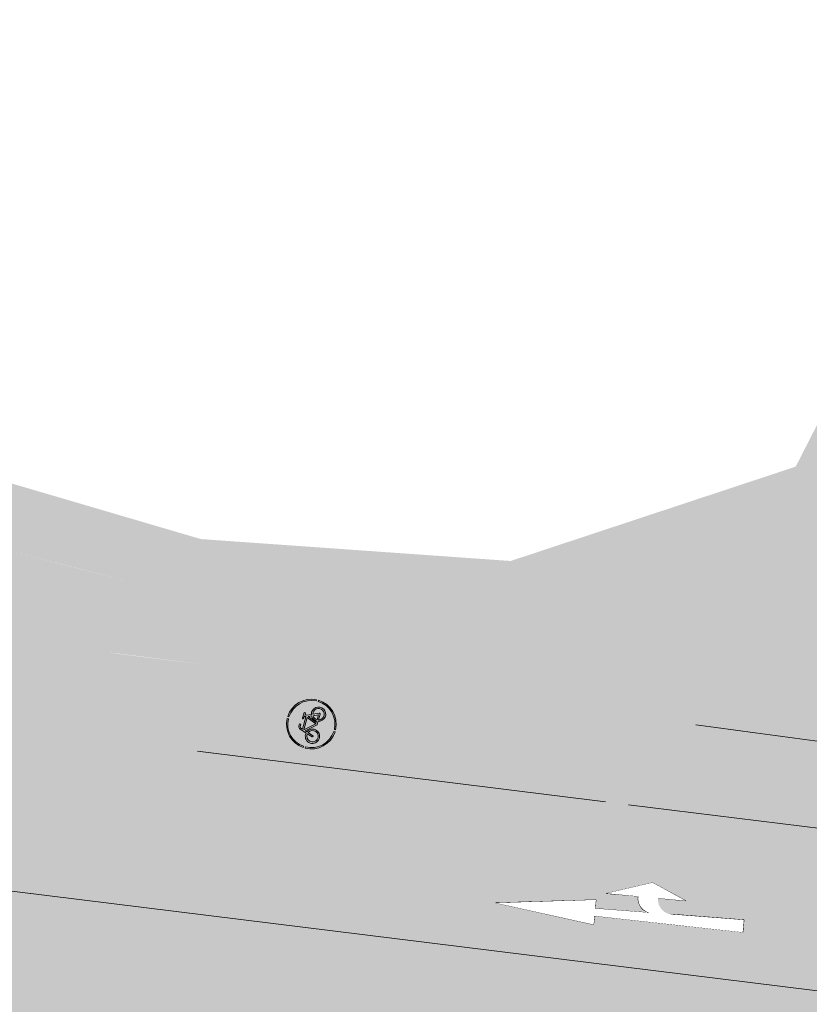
# Model space of a CAD drawing. Header units: metres. Extents: x -862 to 1262, y -354 to 644.
# Tile 15 of 256: x -624 to -608, y 433 to 453. Entities that reach past the tile are written whole.
import ezdxf

# ---------------------------------------------------------------- set-up
doc = ezdxf.new("R2010")
doc.units = ezdxf.units.M
doc.header["$LTSCALE"] = 0.5
doc.set_wipeout_variables(frame=1)
doc.layers.add('BPR_Verkehr_220520', color=7, linetype='Continuous')

# ---------------------------------------------------------------- blocks, each defined once
blk = doc.blocks.new('ab_Gerarech-2')
at = {"color": 255, "linetype": 'Continuous', "lineweight": 9, "transparency": 33554687}
for p, q in [((2.200000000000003, 0.4000000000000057), (3.099999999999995, 0.7000000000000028)), ((3.099999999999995, 0.7000000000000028), (3.799999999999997, 0.4000000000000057)), ((2.839999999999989, 0.4000000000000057), (2.200000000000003, 0.4000000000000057)), ((3.799999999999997, 0.4000000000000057), (3.239999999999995, 0.4000000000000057)), ((0, 0), (2, 0.25)), ((2, 0.25), (2, 0.07500000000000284)), ((0, 0), (2, -0.25)), ((2, 0.07500000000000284), (3.099999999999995, 0.09333333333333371)), ((3.524388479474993, 0.1004064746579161), (5, 0.125)), ((5, 0.125), (5, -0.125)), ((2, -0.07499999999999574), (2, -0.25)), ((2, -0.07499999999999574), (5, -0.125))]:
    blk.add_line(p, q, dxfattribs=at)
blk.add_wipeout([(3.0999999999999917, 0.09333333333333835), (3.093187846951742, 0.09432611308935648), (3.0864002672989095, 0.09547493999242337), (3.079640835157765, 0.09677920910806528), (3.0729131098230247, 0.09823823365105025), (3.0662206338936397, 0.09985124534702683), (3.0595669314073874, 0.10161739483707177), (3.052955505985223, 0.1035357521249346), (3.046389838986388, 0.1056053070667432), (3.0398733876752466, 0.10782496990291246), (3.0334095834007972, 0.11019357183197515), (3.027001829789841, 0.11270986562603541), (3.0206535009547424, 0.11537252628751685), (3.0143679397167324, 0.11818015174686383), (3.008148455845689, 0.12113126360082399), (3.001998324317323, 0.12422430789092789), (2.99592078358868, 0.12745765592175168), (2.989919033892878, 0.1308296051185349), (2.9839962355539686, 0.13433837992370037), (2.9781555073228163, 0.13798213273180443), (2.972399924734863, 0.14175894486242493), (2.9667325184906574, 0.14566682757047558), (2.961156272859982, 0.14970372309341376), (2.9556741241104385, 0.15386750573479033), (2.950288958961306, 0.15815598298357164), (2.945003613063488, 0.16256689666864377), (2.939820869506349, 0.16709792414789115), (2.934743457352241, 0.17174667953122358), (2.929774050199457, 0.17651071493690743), (2.9249152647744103, 0.18138752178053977), (2.9201696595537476, 0.18637453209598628), (2.915539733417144, 0.19146911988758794), (2.911027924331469, 0.19666860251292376), (2.9066366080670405, 0.20197024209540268), (2.902368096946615, 0.20737124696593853), (2.8982246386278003, 0.21286877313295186), (2.89420841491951, 0.21845992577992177), (2.8903215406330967, 0.2241417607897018), (2.886566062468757, 0.2299112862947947), (2.882943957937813, 0.2357654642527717), (2.879457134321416, 0.24170121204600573), (2.8761074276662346, 0.24771540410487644), (2.8728966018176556, 0.2538048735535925), (2.8698263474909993, 0.2599664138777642), (2.866898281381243, 0.26619678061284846), (2.8641139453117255, 0.2724926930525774), (2.8614748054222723, 0.27885083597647), (2.858982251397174, 0.2852678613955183), (2.856637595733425, 0.2917403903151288), (2.854442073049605, 0.2982650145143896), (2.852396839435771, 0.3048382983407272), (2.8505029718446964, 0.31145678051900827), (2.848761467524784, 0.3181169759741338), (2.8471732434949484, 0.32481537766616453), (2.8457391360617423, 0.3315484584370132), (2.8444599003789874, 0.3383126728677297), (2.8433362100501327, 0.34510445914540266), (2.8423686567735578, 0.3519202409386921), (2.841557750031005, 0.35875642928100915), (2.8409039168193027, 0.3656094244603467), (2.840407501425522, 0.37247561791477), (2.8400687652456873, 0.3793513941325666), (2.8398878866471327, 0.3862331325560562), (2.839864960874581, 0.3931172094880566), (2.8399999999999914, 0.40000000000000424), (3.1398550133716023, 0.39067417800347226)], dxfattribs=at)
blk.add_arc((3.139855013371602, 0.3906741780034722), 0.2999999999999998, 178.2186122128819, 262.3656832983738, dxfattribs=at)
at = {"color": 255, "linetype": 'Continuous', "lineweight": 5, "transparency": 33554687}
blk.add_wipeout([(0, 0), (2, -0.25), (2, -0.07499999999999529), (5, -0.125), (5, 0.125), (3.5655865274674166, 0.10109310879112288), (3.5036004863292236, 0.10221639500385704), (3.4431689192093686, 0.11605679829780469), (3.386872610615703, 0.14202325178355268), (3.337115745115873, 0.17900683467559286), (3.2960232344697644, 0.22542812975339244), (3.265349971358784, 0.2793046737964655), (3.246405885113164, 0.33833562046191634), (3.239999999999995, 0.4000000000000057), (3.7999999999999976, 0.4000000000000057), (3.099999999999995, 0.7000000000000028), (2.200000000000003, 0.4000000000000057), (2.839999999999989, 0.4000000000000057), (2.8433362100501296, 0.34510445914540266), (2.856637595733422, 0.29174039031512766), (2.879457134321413, 0.24170121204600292), (2.9110279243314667, 0.1966686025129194), (2.9502889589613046, 0.1581559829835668), (2.99592078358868, 0.12745765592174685), (3.0463898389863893, 0.10560530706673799), (3.099999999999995, 0.09333333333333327), (2, 0.07500000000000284), (2, 0.25)], dxfattribs=at)
blk = doc.blocks.new('Piktogramm Rad-2')
at = {"color": 255, "linetype": 'Continuous', "lineweight": 9, "transparency": 33554687}
for p, q in [((-0.0213675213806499, 0.4995432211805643), (-0.0213675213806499, 0.4745191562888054)), ((0.02136752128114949, 0.4995432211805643), (0.0213675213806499, 0.4745191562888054)), ((-0.05818269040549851, 0.2306461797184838), (-0.1055940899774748, 0.2305454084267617)), ((-0.105532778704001, 0.2016993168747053), (-0.05812137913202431, 0.2018000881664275)), ((-0.05812137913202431, 0.2018000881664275), (-0.05818269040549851, 0.2306461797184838)), ((0.1870703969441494, 0.2023212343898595), (0.06447450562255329, 0.2020606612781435)), ((0.1871317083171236, 0.1734751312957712), (0.1870703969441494, 0.2023212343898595)), ((-0.4737400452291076, 0.03457411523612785), (-0.498803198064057, 0.03457411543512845)), ((-0.2443716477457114, -0.08279264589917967), (-0.2107497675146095, 0.02663812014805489)), ((-0.1831754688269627, 0.01816635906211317), (-0.2167977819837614, -0.0912646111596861)), ((-0.1606194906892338, 0.1897972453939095), (-0.2022241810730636, 0.05438641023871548)), ((-0.1746500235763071, 0.04591437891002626), (-0.1632657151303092, 0.08296783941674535)), ((-0.1632657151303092, 0.08296783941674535), (0.007644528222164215, -0.1058355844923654)), ((0.1023603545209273, 0.1156024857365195), (-0.1534055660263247, 0.1150588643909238)), ((-0.1534055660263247, 0.1150588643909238), (0.02764160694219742, -0.0849429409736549)), ((-0.1445370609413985, 0.1439239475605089), (-0.1330454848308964, 0.1813252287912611)), ((0.1131161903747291, 0.1444715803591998), (-0.1445370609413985, 0.1439239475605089)), ((0.02764160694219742, -0.0849429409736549), (0.1023603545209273, 0.1156024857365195)), ((0.1295883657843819, 0.1060603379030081), (0.05787613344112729, -0.0864155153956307)), ((0.0628242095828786, 0.1878326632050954), (0.1238721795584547, 0.1733406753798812)), ((0.1238721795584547, 0.1733406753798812), (0.1131161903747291, 0.1444715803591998)), ((0.1595897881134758, 0.03929143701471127), (0.1295883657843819, 0.1060603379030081)), ((0.1439239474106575, 0.1445370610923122), (0.1546797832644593, 0.173406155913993)), ((0.1859595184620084, 0.050985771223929), (0.1439239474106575, 0.1445370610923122)), ((0.1546797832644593, 0.173406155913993), (0.1871317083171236, 0.1734751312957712)), ((0.2159232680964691, -0.08607959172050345), (0.1714800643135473, 0.01282925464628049)), ((0.1978644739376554, 0.02449102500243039), (0.2513508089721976, -0.09454406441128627)), ((0.4988031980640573, 0.03457411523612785), (0.4737400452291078, 0.03457411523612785)), ((-0.4749298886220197, -0.008160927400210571), (-0.499933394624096, -0.008160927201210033)), ((0.02909134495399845, -0.1153229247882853), (0.0896974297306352, -0.1151941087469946)), ((0.05787613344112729, -0.0864155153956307), (0.08672207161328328, -0.08635420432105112)), ((0.1155683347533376, -0.08629289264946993), (0.2159232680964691, -0.08607959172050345)), ((0.2382255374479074, -0.1148784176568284), (0.1192936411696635, -0.1151312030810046)), ((0.499933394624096, -0.008160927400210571), (0.4749298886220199, -0.008160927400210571)), ((-0.0213675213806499, -0.4745191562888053), (-0.02136752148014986, -0.4995432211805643)), ((0.0213675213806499, -0.4745191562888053), (0.0213675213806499, -0.4995432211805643))]:
    blk.add_line(p, q, dxfattribs=at)
at = {"color": 255, "linetype": 'Continuous', "lineweight": 9, "transparency": 33554687, "flags": 128}
for points in [[(-0.02136752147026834, 0.4995432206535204, 0.3817911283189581), (-0.4988031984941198, 0.03457411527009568)], [(-0.02136752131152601, 0.4745191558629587, 0.3801020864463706), (-0.4737400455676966, 0.03457411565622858)], [(0.4988031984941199, 0.03457411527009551, 0.3817911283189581), (0.02136752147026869, 0.4995432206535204)], [(0.4737400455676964, 0.03457411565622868, 0.3801020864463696), (0.02136752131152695, 0.4745191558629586)], [(-0.1055940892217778, 0.2305454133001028, 0.3287776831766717), (-0.1606194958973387, 0.1897972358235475)], [(-0.1055327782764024, 0.2016993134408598, 0.3287776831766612), (-0.1330454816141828, 0.181325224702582)], [(0.06447450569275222, 0.2020606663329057, 0.8888106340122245), (0.06282420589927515, 0.1878326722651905)], [(-0.202224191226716, 0.05438640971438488, 19.9497864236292), (-0.174650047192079, 0.04591438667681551)], [(-0.2107497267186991, 0.02663840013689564, 15.93711668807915), (-0.1831754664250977, 0.01816634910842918)], [(0.159589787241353, 0.03929142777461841, 0.2701316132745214), (0.0867220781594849, -0.08635420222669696)], [(0.08969743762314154, -0.1151941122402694, 2.622796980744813), (0.1859595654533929, 0.05098578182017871)], [(0.1714800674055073, 0.01282924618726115, 0.2637245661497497), (0.1155681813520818, -0.08629289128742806)], [(0.1192934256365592, -0.1151311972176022, 2.477109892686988), (0.197864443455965, 0.02449101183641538)], [(-0.4999333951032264, -0.008160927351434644, 0.3970161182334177), (-0.02136752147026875, -0.4995432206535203)], [(-0.4749298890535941, -0.008160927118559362, 0.3961161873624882), (-0.02136752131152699, -0.4745191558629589)], [(-0.2443716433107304, -0.08279264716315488, 0.999999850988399), (-0.2167977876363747, -0.09126461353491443)], [(0.007644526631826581, -0.1058355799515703, 0.2124175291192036), (0.02909134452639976, -0.1153229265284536)], [(0.02136752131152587, -0.4745191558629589, 0.3961161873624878), (0.474929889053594, -0.008160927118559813)], [(0.02136752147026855, -0.4995432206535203, 0.3970161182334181), (0.4999333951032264, -0.008160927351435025)], [(0.2382255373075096, -0.114878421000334, 0.5433747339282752), (0.2513508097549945, -0.09454406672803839)]]:
    blk.add_lwpolyline(points, format="xyb", dxfattribs=at)
blk = doc.blocks.new('PIKTO_RD+-2')
at = {"color": 3, "true_color": 0x00ff00, "transparency": 33554687}
blk.add_blockref('Piktogramm Rad-2', (0, 0), dxfattribs=at)

msp = doc.modelspace()

# ---------------------------------------------------------------- hatches: boundary and pattern name
at = {"layer": 'BPR_Verkehr_220520', "linetype": 'Continuous', "lineweight": 0, "true_color": 0xe4e6e5, "transparency": 33554687}
h = msp.add_hatch(color=254, dxfattribs=at)
h.paths.add_polyline_path([(-698.9240738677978, 452.6214553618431), (-699.733108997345, 450.9008955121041), (-683.8798624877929, 406.3282036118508), (-682.0868180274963, 406.9708919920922), (-682.2006113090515, 407.3141090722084), (-682.3072113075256, 407.6317090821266), (-682.6753125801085, 409.0435167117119), (-682.8964143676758, 410.4856725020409), (-682.9681765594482, 411.9429128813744), (-682.8898396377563, 413.3998146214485), (-682.6622327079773, 414.8409580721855), (-682.2877647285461, 416.2510903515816), (-681.770399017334, 417.6152868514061), (-681.1156113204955, 418.9191090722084), (-680.2874557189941, 420.1578165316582), (-679.8508535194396, 420.7239383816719), (-679.3131113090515, 421.3756090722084), (-678.0912253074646, 422.7971613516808), (-676.6928651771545, 424.336823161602), (-676.3112959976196, 424.7381709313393), (-675.6341606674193, 425.4253893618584), (-674.9329056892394, 426.0879773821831), (-674.2084264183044, 426.7250890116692), (-673.461647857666, 427.335910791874), (-672.6935235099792, 427.9196628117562), (-671.9050340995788, 428.4755997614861), (-671.0971863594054, 429.0030118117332), (-670.2710117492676, 429.5012255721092), (-669.6467505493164, 429.8478969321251), (-669.0105134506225, 430.1720656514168), (-668.363109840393, 430.4733156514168), (-667.7053649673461, 430.7512629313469), (-667.0381172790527, 431.0055531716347), (-666.362217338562, 431.2358622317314), (-665.6785267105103, 431.4418965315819), (-664.9879169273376, 431.6233934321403), (-664.5536594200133, 431.7241551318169), (-664.1172639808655, 431.8152129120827), (-663.6789474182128, 431.8965215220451), (-663.2389274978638, 431.9680405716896), (-662.7974228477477, 432.0297345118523), (-662.3546528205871, 432.0815727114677), (-661.9108373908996, 432.1235294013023), (-661.4661971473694, 432.1555851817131), (-661.3796638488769, 432.160666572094), (-661.2931093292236, 432.1653728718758), (-661.2065352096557, 432.1697039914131), (-661.1199431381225, 432.1736598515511), (-661.033334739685, 432.177240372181), (-660.9467116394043, 432.1804454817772), (-660.8600754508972, 432.1832751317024), (-660.7734278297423, 432.1857292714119), (-659.3037338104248, 432.2133608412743), (-657.8337924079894, 432.2193861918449), (-656.3639212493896, 432.2038040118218), (-654.8944379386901, 432.1666176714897), (-653.4256599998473, 432.107835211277), (-651.957904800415, 432.0274693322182), (-650.4914894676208, 431.9255373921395), (-649.0267308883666, 431.8020614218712), (-648.6323390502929, 431.7651060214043), (-648.2380966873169, 431.726588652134), (-647.8440100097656, 431.6865099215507), (-647.4500851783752, 431.6448704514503), (-647.0563283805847, 431.6016709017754), (-646.6627457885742, 431.5569119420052), (-646.2693435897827, 431.5105942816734), (-645.876127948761, 431.4627186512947), (-608.2617194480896, 426.807386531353), (-607.1510102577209, 426.6706997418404), (-606.0401131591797, 426.5355490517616), (-604.9290302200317, 426.4019347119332), (-603.8177635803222, 426.2698569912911), (-602.7063153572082, 426.1393161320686), (-601.5946876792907, 426.0103123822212), (-600.4828826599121, 425.8828460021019), (-599.3709024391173, 425.7569172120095), (-598.5944911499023, 425.6699139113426), (-597.8179962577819, 425.5836602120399), (-597.0414184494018, 425.4981562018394), (-596.2647584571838, 425.4134019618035), (-595.488016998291, 425.3293975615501), (-594.7111948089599, 425.2461431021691), (-593.9342925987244, 425.1636386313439), (-593.157311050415, 425.081884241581), (-592.8507887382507, 425.0498408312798), (-592.5442543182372, 425.0179134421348), (-592.2377077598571, 424.986102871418), (-591.9311490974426, 424.954409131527), (-591.6245783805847, 424.922832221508), (-591.3179956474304, 424.8913721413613), (-591.0114009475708, 424.8600289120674), (-590.7047943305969, 424.8288025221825), (-590.0991783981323, 424.7674702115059), (-589.4935164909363, 424.7065935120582), (-588.8878089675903, 424.6461724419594), (-588.2820561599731, 424.5862070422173), (-587.6762584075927, 424.5266973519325), (-587.0704160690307, 424.467643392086), (-586.4645294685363, 424.4090452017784), (-585.8585994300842, 424.3508980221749), (-585.7824177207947, 424.3436204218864), (-585.706234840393, 424.3363499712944), (-585.6300512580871, 424.3290867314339), (-585.5538670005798, 424.3218307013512), (-585.4776820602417, 424.3145818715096), (-585.4014964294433, 424.3073402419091), (-585.3253101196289, 424.3001058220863), (-585.2491237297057, 424.2928786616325), (-561.4382702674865, 422.0352803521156), (-560.9383931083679, 421.9878850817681), (-559.5104947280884, 421.852500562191), (-559.2485393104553, 421.8277504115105), (-558.9865676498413, 421.8031726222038), (-558.7245798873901, 421.7787672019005), (-558.4625761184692, 421.7545341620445), (-558.2005564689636, 421.7304735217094), (-557.9385210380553, 421.7065852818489), (-557.6764699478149, 421.6828694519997), (-557.4144033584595, 421.6593255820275), (-556.2937040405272, 421.4873068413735), (-555.2035251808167, 421.1757512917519), (-554.1611694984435, 420.7295994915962), (-553.1831803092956, 420.1559323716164), (-552.2850793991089, 419.4638546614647), (-551.4811206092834, 418.6643504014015), (-550.7840636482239, 417.770108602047), (-550.2049715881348, 416.795321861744), (-550.0134033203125, 416.3972869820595), (-549.841606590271, 415.9903274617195), (-549.689995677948, 415.5754247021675), (-549.5589362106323, 415.1535792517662), (-549.4487442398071, 414.7258084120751), (-549.3596854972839, 414.2931437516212), (-549.2919747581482, 413.8566286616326), (-549.2457752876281, 413.4173158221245), (-549.242875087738, 413.3803352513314), (-549.24012733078, 413.343343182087), (-549.2375320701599, 413.3063400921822), (-549.2350893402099, 413.2693266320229), (-549.2327991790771, 413.2323034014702), (-549.230661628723, 413.1952710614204), (-549.2286767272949, 413.1582302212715), (-549.2268445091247, 413.1211813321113), (-549.2258451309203, 413.0995414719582), (-549.2248978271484, 413.0778992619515), (-549.2240026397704, 413.0562548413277), (-549.223159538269, 413.0346083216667), (-549.2223685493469, 413.0129598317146), (-549.2216296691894, 412.9913095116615), (-549.2209429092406, 412.9696574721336), (-549.2203082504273, 412.948003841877), (-549.605615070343, 407.2321739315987), (-544.168897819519, 406.8213330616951), (-543.9325186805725, 409.9493727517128), (-543.8531610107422, 410.9995243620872), (-543.5297781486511, 412.8751601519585), (-542.8568813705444, 414.6555522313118), (-541.8588468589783, 416.2762043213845), (-540.5718293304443, 417.6784068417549), (-539.0424521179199, 418.8113637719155), (-537.3261182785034, 419.6340327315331), (-535.485003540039, 420.1166118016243), (-533.5858039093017, 420.2416191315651), (-533.3607197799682, 420.2350219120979), (-533.1356318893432, 420.2285514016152), (-532.9105403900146, 420.2222076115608), (-532.6854453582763, 420.2159905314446), (-532.4603468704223, 420.2099001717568), (-532.2352449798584, 420.2039365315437), (-532.0101397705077, 420.198099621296), (-531.7850313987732, 420.1923894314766), (-531.7319487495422, 420.1908227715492), (-531.6788820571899, 420.1887863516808), (-531.6258354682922, 420.1862803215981), (-531.5728131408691, 420.1833048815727), (-531.5198192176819, 420.1798602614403), (-531.4668578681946, 420.175946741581), (-531.413933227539, 420.1715646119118), (-531.3610494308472, 420.1667142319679), (-471.8896987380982, 414.4466201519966), (-471.8167298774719, 414.4340952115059), (-471.7464104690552, 414.4109325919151), (-471.6802822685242, 414.377640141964), (-471.6197951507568, 414.3349478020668), (-471.5662753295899, 414.2837916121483), (-471.5208962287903, 414.2252932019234), (-471.4846528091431, 414.1607351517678), (-471.458339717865, 414.0915329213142), (-470.9498751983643, 412.3469959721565), (-467.074003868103, 411.9742055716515), (-456.5845948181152, 410.9653095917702), (-455.4479799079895, 410.7725371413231), (-454.350874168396, 410.41839920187), (-453.3160606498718, 409.9102499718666), (-452.3650287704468, 409.2586419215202), (-451.517528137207, 408.4771066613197), (-450.791158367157, 407.5818739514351), (-450.2010035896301, 406.5915346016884), (-449.7593130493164, 405.5266565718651), (-449.7466848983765, 405.4883630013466), (-449.7342498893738, 405.4500062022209), (-449.7220083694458, 405.4115872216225), (-449.709960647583, 405.3731070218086), (-449.6981070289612, 405.3345665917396), (-449.686447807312, 405.2959669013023), (-449.6749832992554, 405.2573089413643), (-449.6637138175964, 405.2185938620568), (-449.648486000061, 405.1650859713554), (-449.6336304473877, 405.1114735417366), (-449.6191480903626, 405.0577591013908), (-449.6050396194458, 405.0039452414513), (-449.5913057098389, 404.9500345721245), (-449.5779470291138, 404.8960297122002), (-449.5649642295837, 404.8419332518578), (-449.5523579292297, 404.7877478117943), (-448.3920222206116, 399.7205241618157), (-441.9215713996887, 399.5003504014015), (-441.9113037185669, 399.602522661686), (-441.8999874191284, 399.7045840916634), (-441.8876236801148, 399.8065239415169), (-441.8742138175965, 399.9083314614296), (-441.8597592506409, 400.0099959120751), (-441.8442614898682, 400.1115065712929), (-441.8277221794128, 400.2128527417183), (-441.8101431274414, 400.314023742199), (-441.803417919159, 400.3511796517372), (-441.7965524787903, 400.3883097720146), (-441.7895468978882, 400.4254137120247), (-441.782401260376, 400.4624909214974), (-441.7751156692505, 400.4995408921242), (-441.7676902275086, 400.5365630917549), (-441.7601250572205, 400.5735569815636), (-441.7524202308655, 400.6105221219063), (-441.6112498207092, 401.1939630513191), (-441.4353269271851, 401.7678825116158), (-441.2252854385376, 402.3302124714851), (-440.9818822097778, 402.878926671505), (-440.7059943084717, 403.412047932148), (-440.3986158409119, 403.9276552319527), (-440.0608543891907, 404.4238906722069), (-439.6939270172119, 404.8989661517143), (-439.6700663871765, 404.9279028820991), (-439.6460973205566, 404.9567500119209), (-439.6220202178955, 404.9855070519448), (-439.5978354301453, 405.0141735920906), (-439.5735433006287, 405.0427492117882), (-439.5491441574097, 405.0712335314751), (-439.5246383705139, 405.0996261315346), (-439.5000264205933, 405.1279264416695), (-438.9174169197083, 405.7409368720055), (-438.2850945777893, 406.3025275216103), (-437.607581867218, 406.8086817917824), (-436.8897245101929, 407.2557795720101), (-436.1366567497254, 407.6406231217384), (-435.3537646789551, 407.9604599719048), (-434.5466476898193, 408.2130025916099), (-433.7210793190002, 408.396449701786), (-433.6839800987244, 408.4029888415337), (-433.6468564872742, 408.4093881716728), (-433.6097090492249, 408.4156476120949), (-433.5725382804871, 408.4217670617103), (-433.5353447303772, 408.4277464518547), (-433.4981289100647, 408.4335856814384), (-433.4608913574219, 408.4392846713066), (-433.4236326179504, 408.444843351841), (-433.2138966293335, 408.4734657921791), (-433.0036017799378, 408.4976423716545), (-432.792842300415, 408.5173622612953), (-432.5817126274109, 408.5326166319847), (-432.3703073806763, 408.5433986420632), (-432.1587212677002, 408.5497034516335), (-431.9470491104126, 408.5515282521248), (-431.7353857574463, 408.5488722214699), (-431.6598614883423, 408.5468393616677), (-431.5843547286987, 408.5442360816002), (-431.5088697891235, 408.541062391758), (-431.4334109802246, 408.5373184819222), (-431.3579826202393, 408.5330045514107), (-431.2825890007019, 408.5281208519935), (-431.2072344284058, 408.5226676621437), (-431.1319232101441, 408.516645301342), (-431.115195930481, 408.515229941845), (-431.098471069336, 408.5137865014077), (-431.0817486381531, 408.5123149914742), (-431.0650287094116, 408.5108154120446), (-431.0483113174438, 408.5092877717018), (-431.0315965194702, 408.507732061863), (-431.014884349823, 408.5061483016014), (-430.9981748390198, 408.5045364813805), (-429.8108804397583, 408.3913689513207), (-429.1806362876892, 408.3332186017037), (-428.5502717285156, 408.2763892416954), (-427.9197894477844, 408.2208810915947), (-427.2891922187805, 408.1666944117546), (-426.6584828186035, 408.1138294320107), (-426.0276639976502, 408.0622863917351), (-425.3967385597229, 408.0120655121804), (-424.765709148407, 407.9631670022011), (-424.1666581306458, 407.567010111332), (-422.3442588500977, 407.4370523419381), (-420.521107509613, 407.3181092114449), (-418.6972707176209, 407.2101850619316), (-416.8728150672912, 407.1132838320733), (-415.0478071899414, 407.0274090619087), (-413.222313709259, 406.9525638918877), (-411.3964012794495, 406.8887510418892), (-409.5701366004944, 406.8359728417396), (-408.7588043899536, 406.8114880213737), (-407.9477127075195, 406.7800279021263), (-407.136921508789, 406.7415948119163), (-406.3264907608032, 406.6961915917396), (-405.5164803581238, 406.6438215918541), (-404.7069502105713, 406.5844886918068), (-403.8979601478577, 406.5181972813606), (-403.0895700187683, 406.4449522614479), (-337.0833149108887, 400.1781649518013), (-336.6982389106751, 400.1540663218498), (-336.3124102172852, 400.1547670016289), (-335.9274242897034, 400.1802641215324), (-335.5448730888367, 400.230452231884), (-335.166338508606, 400.3051238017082), (-334.793385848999, 400.403970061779), (-334.4275573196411, 400.5265822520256), (-334.0703645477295, 400.6724509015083), (-333.8316809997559, 400.7728834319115), (-333.5888862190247, 400.8629235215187), (-333.3424324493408, 400.9424034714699), (-333.0927787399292, 401.01117522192), (-332.8403901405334, 401.0691106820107), (-332.5857367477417, 401.1161019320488), (-332.3292929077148, 401.1520614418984), (-332.0715363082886, 401.1769222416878), (-331.9448769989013, 401.1850390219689), (-331.8180743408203, 401.1904749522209), (-331.6911850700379, 401.1932274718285), (-331.5642659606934, 401.1932953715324), (-331.4373738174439, 401.1906786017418), (-331.3105654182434, 401.1853783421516), (-331.1838975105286, 401.1773969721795), (-331.0574267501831, 401.1667380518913), (-316.6149819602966, 399.7955694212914), (-316.1051357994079, 399.7339180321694), (-315.5991270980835, 399.6461729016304), (-315.0982904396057, 399.5325654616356), (-314.6039467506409, 399.3933953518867), (-314.1173998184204, 399.2290296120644), (-313.6399328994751, 399.0399017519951), (-313.172805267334, 398.8265105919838), (-312.7172489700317, 398.5894189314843), (-312.4436175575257, 398.4283517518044), (-312.1788891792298, 398.2530359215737), (-311.9238058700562, 398.0639611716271), (-311.6790819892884, 397.8616569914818), (-311.4454028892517, 397.6466899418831), (-311.2234229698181, 397.4196620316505), (-311.0137638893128, 397.1812090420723), (-310.8170127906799, 396.9319987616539), (-303.4797761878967, 401.8853854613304), (-303.6926952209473, 402.2303774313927), (-303.8796245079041, 402.5901153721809), (-304.0395476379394, 402.9626452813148), (-304.1715957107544, 403.3459431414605), (-304.2750512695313, 403.7379264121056), (-304.349352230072, 404.1364653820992), (-304.3940948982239, 404.5393947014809), (-304.4090361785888, 404.9445251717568), (-304.3880193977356, 405.4248821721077), (-304.325129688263, 405.9015680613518), (-304.2208476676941, 406.3709397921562), (-304.0759703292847, 406.8294101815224), (-303.8916048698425, 407.2734754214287), (-303.6691603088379, 407.6997417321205), (-303.4103366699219, 408.1049514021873), (-303.1171119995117, 408.4860076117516), (-308.4660243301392, 415.1750665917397), (-308.5006226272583, 415.1426362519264), (-308.5351108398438, 415.1100889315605), (-308.5694886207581, 415.0774249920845), (-308.6037555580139, 415.04464479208), (-308.6379112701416, 415.0117487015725), (-308.6719553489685, 414.9787371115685), (-308.7058874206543, 414.9456104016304), (-308.7397071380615, 414.9123689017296), (-309.5611798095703, 414.1568714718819), (-310.4333208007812, 413.4604780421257), (-311.3518866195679, 412.8265769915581), (-312.3124078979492, 412.2582526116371), (-313.3102111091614, 411.7582701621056), (-314.3404413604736, 411.3290623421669), (-315.3980859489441, 410.9727175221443), (-316.4779988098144, 410.690969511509), (-316.5163759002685, 410.6824240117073), (-316.5547738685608, 410.6739728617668), (-316.5931924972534, 410.6656160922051), (-316.6316315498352, 410.6573537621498), (-316.6700907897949, 410.6491859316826), (-316.7085699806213, 410.6411126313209), (-316.7470688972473, 410.6331339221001), (-316.7855872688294, 410.6252496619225), (-317.0599200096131, 410.5719401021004), (-317.3351419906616, 410.5234301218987), (-317.6111692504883, 410.4797345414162), (-317.8879175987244, 410.4408666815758), (-318.1653025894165, 410.4068384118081), (-318.4432395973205, 410.377660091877), (-318.7216438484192, 410.3533406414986), (-319.0004301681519, 410.3338840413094), (-319.0411698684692, 410.3314006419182), (-319.081911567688, 410.3289213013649), (-319.1226535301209, 410.3264461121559), (-319.163395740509, 410.3239750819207), (-319.2041381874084, 410.3215082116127), (-319.2448809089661, 410.3190455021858), (-319.2856238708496, 410.3165869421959), (-319.3263665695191, 410.3141325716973), (-319.4021290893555, 410.3095796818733), (-319.4778914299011, 410.3050412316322), (-319.5536546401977, 410.3005171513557), (-319.6294186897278, 410.2960074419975), (-319.7051835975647, 410.2915121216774), (-319.7809493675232, 410.2870311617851), (-319.8567159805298, 410.2825645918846), (-319.9324843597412, 410.278112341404), (-320.0461043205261, 410.2714637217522), (-320.1597261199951, 410.2648464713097), (-320.2733497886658, 410.2582615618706), (-320.3869753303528, 410.251709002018), (-320.5006027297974, 410.2451887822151), (-320.6142319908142, 410.2387009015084), (-320.727863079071, 410.2322453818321), (-320.8414960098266, 410.2258222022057), (-320.8865078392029, 410.2232870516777), (-320.9315199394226, 410.2207567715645), (-320.9765323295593, 410.2182315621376), (-321.021544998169, 410.2157114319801), (-321.0665579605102, 410.2131963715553), (-321.1115711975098, 410.2106863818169), (-321.1565847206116, 410.2081814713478), (-321.2015985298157, 410.2056816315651), (-321.2578179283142, 410.2030916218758), (-321.3140760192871, 410.2015564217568), (-321.3703530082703, 410.2010768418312), (-321.4266290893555, 410.201653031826), (-321.4828844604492, 410.2032847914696), (-321.5390993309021, 410.2059715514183), (-321.5952538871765, 410.2097123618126), (-321.6513284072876, 410.2145059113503), (-331.7910863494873, 411.1771981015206), (-334.2798943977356, 411.4134913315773), (-335.6721774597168, 411.545677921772), (-341.3250061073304, 412.0823706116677), (-352.4581547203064, 413.1393776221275), (-354.9469627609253, 413.3756708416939), (-366.4552095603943, 414.4682905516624), (-368.9440175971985, 414.7045837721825), (-386.9032679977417, 416.4096767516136), (-389.3920760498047, 416.6459699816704), (-401.1790587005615, 417.7650535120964), (-403.6678667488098, 418.0013467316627), (-419.9118178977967, 419.5435852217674), (-420.0835806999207, 419.5599530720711), (-420.2553319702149, 419.5764404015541), (-420.4270717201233, 419.593047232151), (-420.5987998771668, 419.6097735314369), (-420.7705163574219, 419.6266193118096), (-420.94222108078, 419.6435845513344), (-421.1139139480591, 419.6606692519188), (-421.2855948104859, 419.6778733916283), (-421.5343271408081, 419.7030130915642), (-421.7830340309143, 419.7284031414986), (-422.031715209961, 419.7540439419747), (-422.2803703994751, 419.7799354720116), (-422.5289993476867, 419.8060776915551), (-422.7776018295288, 419.8324705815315), (-423.026177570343, 419.8591141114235), (-423.27472631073, 419.8860082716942), (-423.2751157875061, 419.8824256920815), (-423.3364038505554, 419.8939911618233), (-423.3976986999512, 419.9055205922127), (-423.4590003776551, 419.9170136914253), (-423.5203088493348, 419.9284704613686), (-423.5816241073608, 419.9398908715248), (-423.6429461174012, 419.951274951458), (-423.7042748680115, 419.9626226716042), (-423.7656103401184, 419.9739340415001), (-423.7717566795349, 419.9405502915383), (-425.1702356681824, 420.1977088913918), (-426.5721521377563, 420.4354151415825), (-427.9772355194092, 420.6536231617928), (-429.3852146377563, 420.8522908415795), (-430.7958177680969, 421.031379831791), (-432.2087726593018, 421.1908555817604), (-433.6238066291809, 421.3306873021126), (-435.0406465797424, 421.4508480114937), (-440.167746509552, 421.9439845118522), (-441.1463787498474, 422.099769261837), (-442.0982432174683, 422.3753485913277), (-443.0087349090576, 422.7664941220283), (-443.8638836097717, 423.2672042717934), (-444.6505682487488, 423.8697963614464), (-445.3567182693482, 424.5650244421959), (-445.971498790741, 425.3422212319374), (-446.4854768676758, 426.1894617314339), (-446.671528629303, 426.5395995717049), (-446.8400035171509, 426.8985257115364), (-446.9904877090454, 427.2653584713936), (-447.122611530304, 427.6391967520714), (-447.2360504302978, 428.0191222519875), (-447.3305257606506, 428.4042016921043), (-447.4058054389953, 428.7934891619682), (-447.4617045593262, 429.1860283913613), (-448.144505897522, 435.0119110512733), (-448.3912080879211, 436.8820848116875), (-453.5992082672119, 437.6305918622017), (-453.5770010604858, 437.5521230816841), (-453.5554344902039, 437.4734757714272), (-453.5345100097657, 437.3946552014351), (-453.5142290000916, 437.315666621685), (-453.4945928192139, 437.2365152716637), (-453.4756027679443, 437.1572064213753), (-453.4572601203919, 437.0777453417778), (-453.4395660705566, 436.9981373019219), (-453.2132246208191, 435.1175267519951), (-453.3455613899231, 433.2279732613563), (-453.8318312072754, 431.3972720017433), (-454.6545870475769, 429.6911072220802), (-455.7843090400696, 428.1706948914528), (-457.180463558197, 426.8905863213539), (-458.7929575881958, 425.8967108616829), (-460.5639360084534, 425.2247280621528), (-460.9877226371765, 425.0928008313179), (-461.4150578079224, 424.9728651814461), (-461.8456022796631, 424.8650163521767), (-462.2790142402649, 424.7693399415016), (-462.7149496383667, 424.6859119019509), (-463.1530623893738, 424.6147984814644), (-463.5930047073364, 424.5560561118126), (-464.0344273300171, 424.5097314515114), (-464.2805631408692, 424.4835636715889), (-464.5271863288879, 424.4624782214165), (-464.7741919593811, 424.4464840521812), (-465.021474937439, 424.4355879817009), (-465.2689300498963, 424.4297946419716), (-465.5164519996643, 424.4291064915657), (-465.763935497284, 424.4335238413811), (-466.0112752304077, 424.4430447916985), (-466.0818296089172, 424.4466980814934), (-466.1523612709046, 424.4507664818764), (-466.2228677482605, 424.4552500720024), (-466.2933466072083, 424.4601487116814), (-466.3637954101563, 424.4654622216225), (-466.4342117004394, 424.4711904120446), (-466.5045930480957, 424.4773331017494), (-466.5749370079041, 424.4838900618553), (-593.8502686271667, 436.7255301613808), (-594.0957552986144, 436.7594243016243), (-594.3376069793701, 436.8134639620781), (-594.5741733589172, 436.8872804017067), (-594.8038401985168, 436.9803699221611), (-595.025040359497, 437.0920973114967), (-595.236264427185, 437.2217002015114), (-595.4360711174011, 437.3682942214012), (-595.6230970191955, 437.5308790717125), (-596.0878776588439, 438.0034893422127), (-596.5166131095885, 438.5090260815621), (-596.9069777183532, 439.0447470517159), (-597.2568539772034, 439.6077462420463), (-597.5643439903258, 440.1949696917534), (-597.8277797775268, 440.8032320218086), (-598.0457323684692, 441.4292337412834), (-598.2170194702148, 442.0695791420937), (-598.2257427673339, 442.1081643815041), (-598.2342963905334, 442.1467876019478), (-598.2426801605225, 442.1854480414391), (-598.2508939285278, 442.2241449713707), (-598.2589375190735, 442.2628776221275), (-598.2668107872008, 442.301645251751), (-598.2745135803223, 442.3404471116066), (-598.2820457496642, 442.3792824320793), (-598.3114525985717, 442.5406449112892), (-598.337913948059, 442.7025164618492), (-598.3614209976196, 442.864843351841), (-598.3819659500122, 443.0275716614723), (-598.3995419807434, 443.1906473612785), (-598.4141432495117, 443.3540162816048), (-598.4257649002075, 443.5176241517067), (-598.4344030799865, 443.6814166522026), (-598.4471615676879, 444.0239528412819), (-598.4555704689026, 444.3666233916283), (-598.4596284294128, 444.7093730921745), (-598.4593348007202, 445.052146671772), (-598.454689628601, 445.3948889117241), (-598.4456936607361, 445.7375445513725), (-598.4323483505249, 446.0800583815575), (-598.4146562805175, 446.4223752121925), (-598.4124537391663, 446.4598642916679), (-598.410199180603, 446.4973502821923), (-598.4078924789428, 446.5348330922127), (-598.4055336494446, 446.5723126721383), (-598.4031226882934, 446.6097889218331), (-598.4006596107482, 446.6472617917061), (-598.3981444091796, 446.684731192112), (-598.3955770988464, 446.7221970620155), (-598.3931433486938, 446.7570272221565), (-598.3906646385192, 446.7918542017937), (-598.3881408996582, 446.8266779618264), (-598.3855721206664, 446.8614984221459), (-598.3829583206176, 446.8963155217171), (-598.3802994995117, 446.9311292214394), (-598.3775956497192, 446.9659394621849), (-598.3748467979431, 447.0007461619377), (-597.9798539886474, 451.9613634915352), (-603.9464456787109, 452.36105945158), (-604.2394252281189, 448.9806540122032), (-604.3742859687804, 447.4246274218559), (-604.4396921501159, 446.6699692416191), (-604.4866543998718, 446.2248085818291), (-604.550186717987, 445.7817091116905), (-604.63020072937, 445.3412874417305), (-604.7265850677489, 444.9041564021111), (-604.8392056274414, 444.4709242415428), (-604.9679057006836, 444.0421938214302), (-605.1125062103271, 443.6185616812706), (-605.2728059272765, 443.2006173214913), (-605.2875194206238, 443.1644654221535), (-605.3023504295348, 443.1283615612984), (-605.3172987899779, 443.0923061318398), (-605.3323643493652, 443.0562995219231), (-605.3475469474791, 443.0203421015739), (-605.3628464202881, 442.9844342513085), (-605.3782626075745, 442.9485763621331), (-605.3937952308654, 442.9127687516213), (-605.4462622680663, 442.7941091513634), (-605.5000091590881, 442.6760237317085), (-605.555029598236, 442.5585263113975), (-605.6113171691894, 442.4416306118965), (-605.6688652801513, 442.3253503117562), (-605.7276672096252, 442.2096989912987), (-605.7877160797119, 442.094690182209), (-605.8490048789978, 441.9803373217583), (-605.8878589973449, 441.9093469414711), (-605.9271909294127, 441.8386202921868), (-605.9669989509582, 441.7681604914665), (-606.0072812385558, 441.6979707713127), (-606.0480359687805, 441.628054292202), (-606.0892612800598, 441.5584142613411), (-606.1309552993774, 441.4890538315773), (-606.1731161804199, 441.4199760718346), (-606.6725290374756, 440.7245115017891), (-607.2658472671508, 440.1072128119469), (-607.9409888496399, 439.5806503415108), (-608.6842055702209, 439.1555467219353), (-609.4803629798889, 438.8405585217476), (-610.3132485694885, 438.6420999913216), (-611.1659019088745, 438.5642124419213), (-612.0209600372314, 438.6084819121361), (-619.7508915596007, 439.5651737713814), (-620.3463483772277, 439.638870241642), (-620.5612964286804, 437.9021211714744), (-622.5488830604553, 438.1481140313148), (-623.2621178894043, 438.2363872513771), (-623.6229397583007, 438.2843828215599), (-623.9828285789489, 438.3389357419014), (-624.3416649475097, 438.4000294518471), (-624.6993300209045, 438.467643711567), (-625.0557052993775, 438.5417561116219), (-625.4106727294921, 438.6223421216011), (-625.7641147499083, 438.7093750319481), (-626.1159142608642, 438.8028260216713), (-626.3269500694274, 438.8610827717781), (-626.5379153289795, 438.9195940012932), (-626.7488098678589, 438.9783596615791), (-626.9596333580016, 439.0373796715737), (-627.1703855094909, 439.0966539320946), (-627.3810660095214, 439.1561823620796), (-627.5916745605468, 439.2159648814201), (-627.8022109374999, 439.2760014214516), (-630.4903129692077, 440.0216230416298), (-633.1897389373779, 440.7251452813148), (-635.8998295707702, 441.3863962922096), (-638.619922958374, 442.0052145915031), (-641.3493547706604, 442.581449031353), (-644.0874583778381, 443.1149588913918), (-646.8335650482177, 443.6056138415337), (-649.5870040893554, 444.0532940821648), (-651.6244202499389, 444.3661034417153), (-653.6624716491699, 444.6747468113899), (-655.7011497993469, 444.9792229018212), (-657.7404461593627, 445.2795304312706), (-659.7803522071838, 445.575668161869), (-661.8208594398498, 445.8676348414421), (-663.8619592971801, 446.1554292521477), (-665.9036432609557, 446.4390501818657), (-668.430758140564, 446.7710771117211), (-670.9618991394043, 447.0708717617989), (-673.4966551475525, 447.3383854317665), (-676.0346144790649, 447.5735746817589), (-678.5753649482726, 447.776401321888), (-681.118493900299, 447.9468323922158), (-683.6635882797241, 448.0848402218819), (-686.2102347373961, 448.1904023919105), (-686.674168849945, 448.2066725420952), (-686.6741687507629, 448.2066756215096), (-687.5662964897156, 448.2533203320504), (-688.4562951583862, 448.3305860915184), (-689.343114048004, 448.4383816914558), (-690.225706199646, 448.5765798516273), (-691.1030296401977, 448.7450174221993), (-691.9740486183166, 448.9434955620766), (-692.8377348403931, 449.1717799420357), (-693.6930714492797, 449.429592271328), (-694.4220439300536, 449.6871991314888), (-695.134413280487, 449.9876855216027), (-695.827659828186, 450.3299886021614), (-696.4993315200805, 450.7128976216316), (-697.1470526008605, 451.1350582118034), (-697.7685320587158, 451.5949771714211), (-698.3615716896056, 452.091027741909)])
h.paths.add_polyline_path([(-314.4534367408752, 406.8875821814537), (-314.2461105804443, 406.8794389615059), (-314.0449273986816, 406.8286875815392), (-313.8585481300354, 406.7375111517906), (-313.6949964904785, 406.609834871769), (-313.5613134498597, 406.4511552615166), (-313.4632541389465, 406.2683035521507), (-313.405040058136, 406.0691516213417), (-313.3891773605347, 405.862273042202), (-313.4311185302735, 404.3321565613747), (-313.4575713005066, 404.1294769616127), (-313.5246820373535, 403.9364098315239), (-313.6296469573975, 403.7610213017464), (-313.7680807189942, 403.6106389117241), (-313.9341997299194, 403.4915454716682), (-314.121063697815, 403.4087165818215), (-314.3208656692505, 403.3656127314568), (-314.5252582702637, 403.3640333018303), (-327.2061687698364, 404.5679615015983), (-327.3433038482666, 404.5940301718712), (-327.47323279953, 404.6450602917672), (-327.591454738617, 404.7192841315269), (-327.6938743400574, 404.8141304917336), (-327.7769436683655, 404.9263137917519), (-327.8377851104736, 405.0519478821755), (-327.8742910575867, 405.1866806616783), (-327.8851981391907, 405.3258448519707), (-327.8701260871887, 405.4646197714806), (-327.8295982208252, 405.5981979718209), (-327.7650184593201, 405.7219521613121), (-327.6786239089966, 405.8315953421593), (-327.5734073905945, 405.923329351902), (-327.4530137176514, 405.9939764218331), (-327.3216134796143, 406.0410892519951), (-327.1837584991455, 406.0630358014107)])
h.paths.add_polyline_path([(-435.5978105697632, 416.1937824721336), (-435.2678997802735, 416.1893640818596), (-434.938730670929, 416.1668174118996), (-433.2490071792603, 416.0042958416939), (-432.2713347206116, 415.9054106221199), (-431.2946811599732, 415.7969230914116), (-430.3191408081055, 415.6788437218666), (-429.3448078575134, 415.5511839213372), (-428.3717763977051, 415.4139560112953), (-427.4001403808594, 415.2671732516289), (-426.4299936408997, 415.1108498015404), (-425.4614298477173, 414.9450007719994), (-425.1624679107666, 414.8922957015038), (-424.9967999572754, 414.8618872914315), (-424.8315747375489, 414.829158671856), (-424.6668251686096, 414.794114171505), (-424.5025837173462, 414.7567607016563), (-424.3388827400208, 414.7171056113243), (-424.1757544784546, 414.675156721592), (-424.0132310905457, 414.6309222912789), (-423.8513445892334, 414.5844110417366), (-423.7230288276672, 414.5333077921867), (-423.6062594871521, 414.459542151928), (-423.5049969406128, 414.3656148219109), (-423.4226753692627, 414.2547112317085), (-423.3620866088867, 414.1305925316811), (-423.3252854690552, 413.997468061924), (-423.3135200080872, 413.8598525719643), (-423.327189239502, 413.7224131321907), (-423.3658295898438, 413.5898107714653), (-423.4281306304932, 413.4665425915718), (-423.5119794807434, 413.3567890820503), (-423.6145325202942, 413.2642724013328), (-423.7323117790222, 413.1921301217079), (-423.8613229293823, 413.1428088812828), (-423.9971907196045, 413.1179813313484), (-424.1353073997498, 413.1184890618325), (-437.3560079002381, 414.3900870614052), (-437.4804451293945, 414.4127710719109), (-437.5993006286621, 414.4560441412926), (-437.7091937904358, 414.5186754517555), (-437.8069989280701, 414.5988835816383), (-437.8899341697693, 414.6943871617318), (-437.9556405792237, 414.802469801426), (-438.0022492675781, 414.920057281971), (-438.0284345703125, 415.0438050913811), (-438.0334516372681, 415.1701933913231), (-438.0171577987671, 415.2956273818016), (-437.9800165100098, 415.4165393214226), (-437.9230841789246, 415.5294901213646), (-437.8479801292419, 415.6312671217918), (-437.7568405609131, 415.7189754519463), (-437.6522577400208, 415.7901204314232), (-437.5372066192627, 415.8426792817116), (-437.2236634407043, 415.9453989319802), (-436.9049478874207, 416.0307280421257), (-436.5820237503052, 416.0984085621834), (-436.2558675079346, 416.1482358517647), (-435.9274654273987, 416.1800592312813)])
h.paths.add_polyline_path([(-556.9285757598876, 427.9000870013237), (-459.8768693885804, 418.5654261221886), (-459.7460734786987, 418.5409882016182), (-459.6216544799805, 418.4938215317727), (-459.5075284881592, 418.4254107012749), (-459.4072876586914, 418.337908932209), (-459.3240870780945, 418.2340703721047), (-459.2605455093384, 418.1171633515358), (-459.2186629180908, 417.9908675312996), (-459.1997575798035, 417.8591581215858), (-459.2044245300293, 417.7261806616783), (-459.2325168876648, 417.5961206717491), (-459.283150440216, 417.4730717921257), (-459.3547314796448, 417.360907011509), (-459.4450069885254, 417.2631567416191), (-459.5511355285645, 417.1828976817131), (-459.6697766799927, 417.1226560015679), (-459.7971961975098, 417.084327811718), (-460.2384251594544, 417.0019092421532), (-460.6824275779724, 416.9360483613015), (-461.1285824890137, 416.8868387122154), (-461.5762656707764, 416.8543491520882), (-462.0248507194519, 416.8386251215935), (-462.473710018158, 416.8396886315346), (-462.9222155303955, 416.8575381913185), (-463.3697397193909, 416.8921488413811), (-557.1173569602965, 425.9090146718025), (-557.3097626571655, 425.9465583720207), (-557.4911469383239, 426.0209171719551), (-557.6545392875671, 426.1292335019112), (-557.7936606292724, 426.2673448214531), (-557.9031646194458, 426.4299435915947), (-557.9788430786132, 426.6107812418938), (-558.0177877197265, 426.8029082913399), (-558.0185025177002, 426.9989414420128), (-557.9809588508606, 427.1913471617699), (-557.9066000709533, 427.3727314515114), (-557.7982837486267, 427.5361238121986), (-557.6601724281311, 427.6752451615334), (-557.4975736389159, 427.7847491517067), (-557.3167359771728, 427.8604276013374), (-557.1246089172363, 427.8993722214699)])
h.paths.add_polyline_path([(-690.8309165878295, 434.818416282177), (-689.2176765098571, 434.7822776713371), (-687.6046828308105, 434.7364439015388), (-685.9919943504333, 434.6808990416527), (-684.3796695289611, 434.6156451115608), (-682.7677668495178, 434.5406844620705), (-681.156344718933, 434.4560198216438), (-679.5454615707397, 434.3616542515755), (-677.9351758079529, 434.2575911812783), (-677.5298699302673, 434.1728890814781), (-677.1631619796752, 433.9806078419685), (-676.8629949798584, 433.6953946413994), (-676.652241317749, 433.3389823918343), (-676.5469601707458, 432.9385293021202), (-676.5551738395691, 432.5245494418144), (-676.676256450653, 432.1285875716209), (-676.9009816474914, 431.780815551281), (-686.605990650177, 420.5387610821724), (-686.7510313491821, 420.4093078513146), (-686.9244721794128, 420.3214828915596), (-687.1146594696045, 420.2811872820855), (-687.3088143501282, 420.2911284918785), (-687.4938913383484, 420.3506385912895), (-687.6574549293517, 420.4557190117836), (-687.7885151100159, 420.59930931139), (-687.8782658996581, 420.7717614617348), (-692.2690953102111, 432.8045024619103), (-692.3513382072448, 433.1579312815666), (-692.3463054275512, 433.5207677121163), (-692.2542890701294, 433.8717785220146), (-692.080674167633, 434.1904216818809), (-691.8356210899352, 434.4580493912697), (-691.5334709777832, 434.6589993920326), (-691.1919063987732, 434.7815116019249)])
at = {"layer": 'BPR_Verkehr_220520', "linetype": 'Continuous', "lineweight": 0, "true_color": 0xece5cf, "transparency": 33554687}
h = msp.add_hatch(color=254, dxfattribs=at)
edge = h.paths.add_edge_path()
edge.add_line((-620.3463483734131, 439.6388702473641), (-612.0209600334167, 438.6084819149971))
edge.add_line((-612.0209600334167, 438.6084819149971), (-612.0209600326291, 438.6084819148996))
edge.add_arc((-611.2839952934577, 444.5630501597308), 6.000000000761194, 262.944688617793, 328.4094325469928)
edge.add_line((-606.1731161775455, 441.4199760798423), (-606.1731161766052, 441.4199760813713))
edge.add_arc((-616.3948743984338, 447.7061242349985), 11.9999999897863, 328.4094325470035, 355.0465560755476)
edge.add_line((-604.4396921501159, 446.6699692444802), (-603.9464456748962, 452.3610594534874))
edge.add_line((-603.9464456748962, 452.3610594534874), (-605.5409772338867, 452.4678755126))
edge.add_line((-605.5409772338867, 452.4678755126), (-605.7501113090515, 449.0596090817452))
edge.add_line((-605.7501113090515, 449.0596090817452), (-608.5271113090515, 443.6296090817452))
edge.add_line((-608.5271113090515, 443.6296090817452), (-614.2611113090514, 441.7316090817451))
edge.add_line((-614.2611113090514, 441.7316090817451), (-620.4922113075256, 442.1724090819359))
edge.add_line((-620.4922113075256, 442.1724090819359), (-626.021317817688, 443.7975178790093))
edge.add_line((-626.021317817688, 443.7975178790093), (-626.3894008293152, 442.4965861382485))
edge.add_arc((-515.9957093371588, 849.5188122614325), 421.7272337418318, 254.8251462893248, 255.4470882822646)
edge.add_line((-621.9647838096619, 441.3222726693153), (-622.3298385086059, 439.8926838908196))
edge.add_line((-622.3298385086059, 439.8926838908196), (-620.3463483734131, 439.6388702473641))
at = {"layer": 'BPR_Verkehr_220520', "linetype": 'Continuous', "lineweight": 0, "true_color": 0xf7dcdc, "transparency": 33554687}
h = msp.add_hatch(color=254, dxfattribs=at)
edge = h.paths.add_edge_path()
edge.add_line((-622.3359095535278, 439.8689090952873), (-622.3305146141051, 439.8900361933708))
edge.add_line((-622.3305146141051, 439.8900361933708), (-622.330514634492, 439.89003619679))
edge.add_arc((-621.3380825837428, 445.8073902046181), 5.99999998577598, 255.5093380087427, 260.4792175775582, ccw=False)
edge.add_line((-622.8394158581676, 439.998259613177), (-622.8394158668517, 439.9982596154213))
edge.add_arc((-577.9245310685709, 613.7880750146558), 179.4999911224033, 254.6023083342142, 255.5093380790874, ccw=False)
edge.add_line((-625.5848797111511, 440.7310382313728), (-625.5848797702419, 440.7310382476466))
edge.add_arc((-577.9245289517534, 613.7880835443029), 179.4999999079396, 254.2017765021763, 254.60230838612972, ccw=False)
edge.add_line((-626.7934779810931, 441.0684384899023), (-626.7934780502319, 441.0684385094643))
edge.add_line((-626.7934780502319, 441.0684385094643), (-626.7934801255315, 441.0684390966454))
edge.add_arc((-577.9245289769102, 613.7880840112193), 179.50000035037, 254.10501608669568, 254.20177583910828, ccw=False)
edge.add_line((-627.0850951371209, 441.1512140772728), (-627.0850972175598, 441.1512146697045))
edge.add_arc((-577.9245846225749, 613.787887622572), 179.4997962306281, 254.0494175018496, 254.1050153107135, ccw=False)
edge.add_arc((-676.8554680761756, 267.6484185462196), 180.4999978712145, 74.04941752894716, 75.90961331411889)
edge.add_arc((-676.8554684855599, 267.6484168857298), 180.4999995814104, 75.90961331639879, 81.21283207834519)
edge.add_arc((-803.611800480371, -552.3623753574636), 1010.249881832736, 81.21283205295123, 81.51370735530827)
edge.add_arc((-803.6115634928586, -552.3607792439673), 1010.248268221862, 81.5137072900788, 81.5706494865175)
edge.add_arc((-803.6118137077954, -552.3624603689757), 1010.249967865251, 81.5706494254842, 81.91391814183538)
edge.add_arc((-803.6118039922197, -552.3623921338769), 1010.249898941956, 81.91391814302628, 82.14992672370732)
edge.add_arc((-693.219918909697, 248.3132800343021), 201.9999992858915, 82.14992668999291, 85.28570403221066)
edge.add_line((-676.6181088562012, 449.629895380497), (-676.782483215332, 447.6366615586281))
edge.add_arc((-693.2199189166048, 248.313279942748), 199.9999993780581, 82.14992669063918, 85.285704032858, ccw=False)
edge.add_line((-665.9036432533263, 446.4390501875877), (-665.9036432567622, 446.4390501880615))
edge.add_arc((-803.6118182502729, -552.3624919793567), 1008.249999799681, 81.21283206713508, 82.14992669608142, ccw=False)
edge.add_line((-649.5870040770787, 444.0532940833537), (-649.587004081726, 444.0532940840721))
edge.add_arc((-676.8554685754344, 267.648416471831), 178.5000000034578, 74.04941755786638, 81.21283207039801, ccw=False)
edge.add_line((-627.8022109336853, 439.2760014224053), (-627.8022109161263, 439.2760014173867))
edge.add_arc((-577.9245289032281, 613.7880831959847), 181.4999995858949, 254.0494175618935, 254.6023083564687)
edge.add_line((-626.1159142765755, 438.8028260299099), (-626.1159142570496, 438.8028260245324))
edge.add_arc((-620.8055687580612, 458.0849480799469), 20.00000000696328, 254.6023083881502, 262.9446886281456)
edge.add_line((-623.2621178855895, 438.2363872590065), (-622.5488830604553, 438.1481140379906))
edge.add_line((-622.5488830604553, 438.1481140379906), (-622.3359095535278, 439.8689090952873))
at = {"layer": 'BPR_Verkehr_220520', "linetype": 'Continuous', "lineweight": 0, "true_color": 0xb8d2a6, "transparency": 33554687}
h = msp.add_hatch(color=9, dxfattribs=at)
edge = h.paths.add_edge_path()
edge.add_line((-622.8394158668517, 439.9982596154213), (-622.8394158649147, 439.9982596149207))
edge.add_arc((-621.3380825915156, 445.8073902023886), 5.999999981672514, 255.5093380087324, 260.4792177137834)
edge.add_line((-622.3305146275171, 439.890036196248), (-622.3305146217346, 439.8900361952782))
edge.add_line((-622.3305146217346, 439.8900361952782), (-621.9647838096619, 441.3222726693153))
edge.add_line((-621.9647838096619, 441.3222726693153), (-621.9647838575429, 441.3222726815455))
edge.add_arc((-577.4814966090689, 615.4746240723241), 179.743718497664, 254.2121774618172, 255.6714558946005, ccw=False)
edge.add_line((-626.3854007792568, 442.5115861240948), (-626.3854008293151, 442.5115861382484))
edge.add_line((-626.3854008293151, 442.5115861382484), (-626.793638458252, 441.0683546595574))
edge.add_arc((-577.7230584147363, 614.5534178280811), 180.2914001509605, 254.206343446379, 255.5082074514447)
at = {"layer": 'BPR_Verkehr_220520', "linetype": 'Continuous', "lineweight": 0, "true_color": 0xf7dcdc, "transparency": 33554687}
h = msp.add_hatch(color=254, dxfattribs=at)
edge = h.paths.add_edge_path()
edge.add_line((-622.3305146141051, 439.8900361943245), (-622.3359095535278, 439.8689090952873))
edge.add_line((-622.3359095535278, 439.8689090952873), (-622.4423963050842, 439.0085115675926))
edge.add_line((-622.4423963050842, 439.0085115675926), (-620.3463483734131, 439.6388702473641))
edge.add_line((-620.3463483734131, 439.6388702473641), (-622.0750473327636, 439.8528219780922))
edge.add_line((-622.0750473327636, 439.8528219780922), (-622.075047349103, 439.8528219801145))
edge.add_arc((-621.3380826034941, 445.8073902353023), 6.000000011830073, 260.4792182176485, 262.9446885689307, ccw=False)
edge.add_line((-622.330514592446, 439.8900361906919), (-622.3305146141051, 439.8900361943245))

# ---------------------------------------------------------------- linework, layer by layer
at = {"layer": 'BPR_Verkehr_220520', "color": 255, "linetype": 'Continuous', "lineweight": 9, "transparency": 33554687}
msp.add_line((-612.3501660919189, 436.8858739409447, 60), (-620.5612964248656, 437.9021211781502, 60), dxfattribs=at)
at = {"layer": 'BPR_Verkehr_220520', "color": 255, "linetype": 'Continuous', "lineweight": 9, "transparency": 33554687, "elevation": 60, "flags": 128}
msp.add_lwpolyline([(-610.5354378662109, 438.4362516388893, 0.008824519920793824), (-597.7516986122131, 436.8957905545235), (-597.7516985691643, 436.8957905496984, 0.001317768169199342), (-593.5703457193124, 436.4382742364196), (-593.5703456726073, 436.4382742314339)], format="xyb", dxfattribs=at)
at = {"layer": 'BPR_Verkehr_220520', "color": 254, "linetype": 'Continuous', "true_color": 0xd0ced1, "transparency": 33554687}
msp.add_solid([(-622.3305296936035, 439.8899771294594, 60), (-620.345673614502, 439.6443222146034, 60), (-622.2557030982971, 440.183005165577, 60), (-620.308825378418, 439.9420506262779, 60)], dxfattribs=at)
at = {"layer": 'BPR_Verkehr_220520', "color": 254, "linetype": 'Continuous', "true_color": 0xf7dcdc, "transparency": 33554687}
for points in [[(-622.4423963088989, 439.008511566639, 60), (-620.5612964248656, 437.9021211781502, 60), (-620.3463483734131, 439.6388702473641, 60)], [(-620.5612964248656, 437.9021211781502, 60), (-622.4423963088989, 439.008511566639, 60), (-622.5488830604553, 438.1481140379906, 60)]]:
    msp.add_solid(points, dxfattribs=at)

# ---------------------------------------------------------------- block references
at = {"layer": 'BPR_Verkehr_220520', "color": 255, "transparency": 33554687, "rotation": 74.47588900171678}
msp.add_blockref('PIKTO_RD+-2', (-618.2691747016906, 438.4504159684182, 60), dxfattribs=at)

# ---------------------------------------------------------------- next in the draw order: block references
at = {"layer": 'BPR_Verkehr_220520', "color": 255, "transparency": 33554687, "rotation": 354.6441749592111}
msp.add_blockref('ab_Gerarech-2', (-614.5594225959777, 434.8519516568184, 60), dxfattribs=at)

# ---------------------------------------------------------------- next in the draw order: linework, layer by layer
at = {"layer": 'BPR_Verkehr_220520', "color": 255, "linetype": 'Continuous', "lineweight": 9, "transparency": 33554687, "elevation": 60, "flags": 128}
for points in [[(-586.1703785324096, 430.6596976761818, -0.006679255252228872), (-607.4940478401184, 433.0100617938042), (-662.2452635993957, 439.7863239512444), (-662.2452636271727, 439.7863239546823, 0.008708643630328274), (-671.7705602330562, 440.7971553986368), (-671.770560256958, 440.797155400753)], [(-591.2907312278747, 434.4388416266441, -0.004972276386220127), (-607.0948586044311, 436.2354529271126), (-611.8896076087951, 436.828873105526)]]:
    msp.add_lwpolyline(points, format="xyb", dxfattribs=at)

doc.saveas('drawing.dxf')
